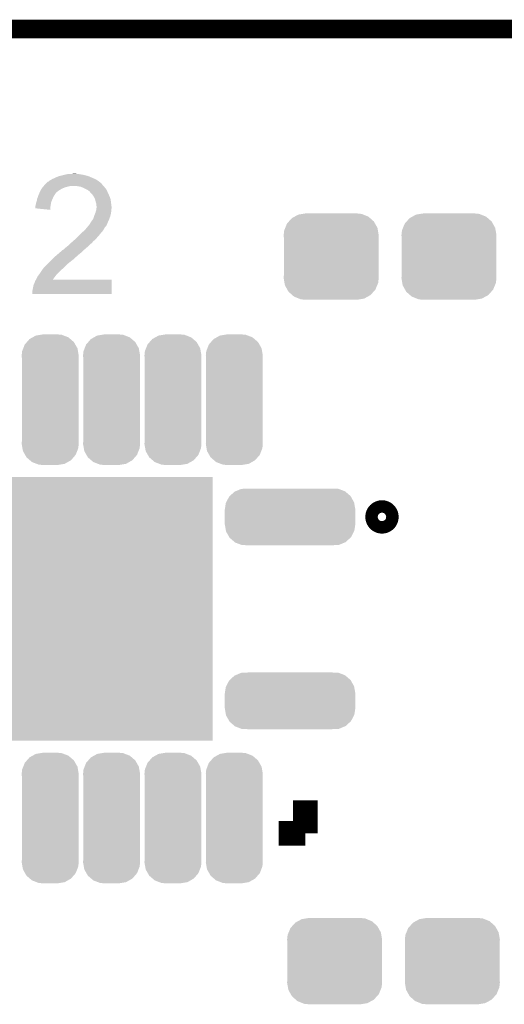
# Model space of a CAD drawing. Extents: x -1.3 to 24.2, y -3.9 to 39.7.
# Tile 41 of 48: x 11.5 to 15.5, y 31.7 to 39.7. Entities that reach past the tile are written whole.
import ezdxf

# ---------------------------------------------------------------- set-up
doc = ezdxf.new("R2010")
doc.units = 0
doc.layers.get('0').update_dxf_attribs({"linetype": 'CONTINUOUS'})
for name, color, linetype in [('5V_TO_3V3_CLICK_V100_GKO', 14, 'CONTINUOUS'), ('5V_TO_3V3_CLICK_V100_GTO', 12, 'CONTINUOUS'), ('5V_TO_3V3_CLICK_V100_GTS', 13, 'CONTINUOUS')]:
    doc.layers.add(name, color=color, linetype=linetype)

# ---------------------------------------------------------------- blocks, each defined once
blk = doc.blocks.new('RECTANGLE_45')
blk.add_solid([(1.5748, 1.07442), (1.5748, -1.07442), (-1.5748, 1.07442), (-1.5748, -1.07442)])
blk = doc.blocks.new('CUSTOM_50')
for points in [[(-0.320744, 0.31339), (-0.298526, 0.325596), (0.317222, 0.31339), (0.30335, 0.325596)], [(-0.298526, 0.325596), (-0.268438, 0.342124), (0.30335, 0.325596), (0.2622, 0.342124)], [(-0.268438, 0.342124), (-0.233628, 0.347838), (0.2622, 0.342124), (0.247972, 0.347838)], [(-0.233628, 0.347838), (-0.20955, 0.35179), (0.247972, 0.347838), (0.20955, 0.35179)], [(-0.37475, 0.234078), (-0.360486, 0.26887), (0.377262, 0.234078), (0.357822, 0.26887)], [(-0.360486, 0.26887), (-0.34504, 0.286174), (0.357822, 0.26887), (0.348152, 0.286174)], [(-0.34504, 0.286174), (-0.320744, 0.31339), (0.348152, 0.286174), (0.317222, 0.31339)], [(-0.38735, 0.17526), (-0.383124, 0.213652), (0.38735, 0.17526), (0.380766, 0.213652)], [(-0.38608, 0.154124), (-0.38735, 0.17526), (0.38608, 0.154124), (0.38735, 0.17526)], [(-0.383124, 0.213652), (-0.37475, 0.234078), (0.380766, 0.213652), (0.377262, 0.234078)], [(-0.38608, -0.154124), (-0.38608, 0.154124), (0.38608, -0.154124), (0.38608, 0.154124)], [(-0.38735, -0.17526), (-0.38608, -0.154124), (0.38735, -0.17526), (0.38608, -0.154124)], [(-0.380764, -0.213652), (-0.38735, -0.17526), (0.383124, -0.213652), (0.38735, -0.17526)], [(-0.377262, -0.234078), (-0.380764, -0.213652), (0.374748, -0.234078), (0.383124, -0.213652)], [(-0.35782, -0.26887), (-0.377262, -0.234078), (0.360486, -0.26887), (0.374748, -0.234078)], [(-0.348152, -0.286174), (-0.35782, -0.26887), (0.345038, -0.286174), (0.360486, -0.26887)], [(-0.31722, -0.31339), (-0.348152, -0.286174), (0.320744, -0.31339), (0.345038, -0.286174)], [(-0.30335, -0.325596), (-0.31722, -0.31339), (0.298524, -0.325596), (0.320744, -0.31339)], [(-0.262198, -0.342124), (-0.30335, -0.325596), (0.268438, -0.342124), (0.298524, -0.325596)], [(-0.247972, -0.347838), (-0.262198, -0.342124), (0.233626, -0.347838), (0.268438, -0.342124)], [(-0.20955, -0.35179), (-0.247972, -0.347838), (0.20955, -0.35179), (0.233626, -0.347838)]]:
    blk.add_solid(points)
blk = doc.blocks.new('CUSTOM_57')
for points in [[(-0.189972, 0.469734), (-0.16903, 0.493782), (0.193256, 0.469734), (0.165226, 0.493782)], [(-0.16903, 0.493782), (-0.14355, 0.508024), (0.165226, 0.493782), (0.148624, 0.508024)], [(-0.14355, 0.508024), (-0.117698, 0.522472), (0.148624, 0.508024), (0.110746, 0.522472)], [(-0.117698, 0.522472), (-0.078598, 0.528982), (0.110746, 0.522472), (0.093678, 0.528982)], [(-0.078598, 0.528982), (-0.05969, 0.53213), (0.093678, 0.528982), (0.05969, 0.53213)], [(-0.229012, 0.394644), (-0.219668, 0.418614), (0.226498, 0.394644), (0.222324, 0.418614)], [(-0.219668, 0.418614), (-0.20765, 0.449432), (0.222324, 0.418614), (0.204802, 0.449432)], [(-0.20765, 0.449432), (-0.189972, 0.469734), (0.204802, 0.449432), (0.193256, 0.469734)], [(-0.23241, 0.36068), (-0.229012, 0.394644), (0.23241, 0.36068), (0.226498, 0.394644)], [(-0.23114, 0.339852), (-0.23241, 0.36068), (0.23114, 0.339852), (0.23241, 0.36068)], [(-0.23114, 0.33985), (-0.23114, 0.339852), (0.23114, 0.33985), (0.23114, 0.339852)], [(-0.23114, -0.33985), (-0.23114, 0.33985), (0.23114, -0.33985), (0.23114, 0.33985)], [(-0.23241, -0.36068), (-0.231162, -0.340194), (0.23241, -0.36068), (0.23114, -0.340194)], [(-0.226496, -0.394644), (-0.23241, -0.36068), (0.229012, -0.394644), (0.23241, -0.36068)], [(-0.231162, -0.340194), (-0.23114, -0.33985), (0.23114, -0.340194), (0.23114, -0.33985)], [(-0.222324, -0.418614), (-0.226496, -0.394644), (0.219666, -0.418614), (0.229012, -0.394644)], [(-0.2048, -0.449432), (-0.222324, -0.418614), (0.20765, -0.449432), (0.219666, -0.418614)], [(-0.193256, -0.469734), (-0.2048, -0.449432), (0.18997, -0.469734), (0.20765, -0.449432)], [(-0.165224, -0.493782), (-0.193256, -0.469734), (0.16903, -0.493782), (0.18997, -0.469734)], [(-0.148624, -0.508024), (-0.165224, -0.493782), (0.143548, -0.508024), (0.16903, -0.493782)], [(-0.110744, -0.522472), (-0.148624, -0.508024), (0.117698, -0.522472), (0.143548, -0.508024)], [(-0.093678, -0.528982), (-0.110744, -0.522472), (0.078596, -0.528982), (0.117698, -0.522472)], [(-0.05969, -0.53213), (-0.093678, -0.528982), (0.05969, -0.53213), (0.078596, -0.528982)]]:
    blk.add_solid(points)
blk = doc.blocks.new('CUSTOM_58')
for points in [[(-0.52111, 0.118894), (-0.49628, 0.165876), (0.522042, 0.118894), (0.495326, 0.165876)], [(-0.49628, 0.165876), (-0.49175, 0.170012), (0.495326, 0.165876), (0.492974, 0.170012)], [(-0.49175, 0.170012), (-0.45285, 0.205526), (0.492974, 0.170012), (0.451576, 0.205526)], [(-0.45285, 0.205526), (-0.446202, 0.2083), (0.451576, 0.205526), (0.448342, 0.2083)], [(-0.446202, 0.2083), (-0.39858, 0.228168), (0.448342, 0.2083), (0.39625, 0.228168)], [(-0.39858, 0.228168), (-0.37708, 0.229256), (0.39625, 0.228168), (0.393396, 0.229256)], [(-0.37708, 0.229256), (-0.33985, 0.23114), (0.393396, 0.229256), (0.33985, 0.23114)], [(-0.53213, 0.06096), (-0.523756, 0.113886), (0.53213, 0.06096), (0.522916, 0.113886)], [(-0.523756, 0.113886), (-0.52111, 0.118894), (0.522916, 0.113886), (0.522042, 0.118894)], [(-0.53213, 0.05969), (-0.53213, 0.06096), (0.53213, 0.05969), (0.53213, 0.06096)], [(-0.53213, -0.05969), (-0.53213, 0.05969), (0.53213, -0.05969), (0.53213, 0.05969)], [(-0.53213, -0.06096), (-0.53213, -0.05969), (0.53213, -0.06096), (0.53213, -0.05969)], [(-0.522916, -0.113882), (-0.53213, -0.06096), (0.523758, -0.113882), (0.53213, -0.06096)], [(-0.522044, -0.118894), (-0.522916, -0.113882), (0.521108, -0.118894), (0.523758, -0.113882)], [(-0.495328, -0.165874), (-0.522044, -0.118894), (0.49628, -0.165874), (0.521108, -0.118894)], [(-0.492976, -0.170012), (-0.495328, -0.165874), (0.491746, -0.170012), (0.49628, -0.165874)], [(-0.451582, -0.205524), (-0.492976, -0.170012), (0.452852, -0.205524), (0.491746, -0.170012)], [(-0.448346, -0.208302), (-0.451582, -0.205524), (0.446192, -0.208302), (0.452852, -0.205524)], [(-0.396262, -0.228166), (-0.448346, -0.208302), (0.39858, -0.228166), (0.446192, -0.208302)], [(-0.3934, -0.229258), (-0.396262, -0.228166), (0.377014, -0.229258), (0.39858, -0.228166)], [(-0.33985, -0.23114), (-0.3934, -0.229258), (0.33985, -0.23114), (0.377014, -0.229258)]]:
    blk.add_solid(points)

msp = doc.modelspace()

# ---------------------------------------------------------------- linework, layer by layer
at = {"layer": '5V_TO_3V3_CLICK_V100_GKO', "const_width": 0.1524}
msp.add_lwpolyline([(-1.27, 39.5986), (24.13, 39.5986)], dxfattribs=at)
at = {"layer": '5V_TO_3V3_CLICK_V100_GTO', "const_width": 0.17018}
msp.add_lwpolyline([(14.40942, 35.6235, 1), (14.51102, 35.6235, 1)], format="xyb", close=True, dxfattribs=at)
at = {"layer": '5V_TO_3V3_CLICK_V100_GTO', "const_width": 0.2032}
for points in [[(13.83538, 33.31464), (13.83538, 33.0454)], [(13.61694, 33.0454), (13.83538, 33.0454)]]:
    msp.add_lwpolyline(points, dxfattribs=at)
at = {"layer": '5V_TO_3V3_CLICK_V100_GTO'}
for points in [[(11.722102, 38.341302), (11.734804, 38.354), (12.171678, 38.341302), (12.15644, 38.354)], [(11.734804, 38.354), (11.742422, 38.356544), (12.15644, 38.354), (12.15288, 38.356544)], [(11.742422, 38.356544), (11.750044, 38.364162), (12.15288, 38.356544), (12.142216, 38.364162)], [(11.750044, 38.364162), (11.755118, 38.3667), (12.142216, 38.364162), (12.138662, 38.3667)], [(11.755118, 38.3667), (11.760198, 38.36924), (12.138662, 38.3667), (12.134218, 38.36924)], [(11.760198, 38.36924), (11.772898, 38.37686), (12.134218, 38.36924), (12.120882, 38.37686)], [(11.772898, 38.37686), (11.7856, 38.38194), (12.120882, 38.37686), (12.10903, 38.38194)], [(11.7856, 38.38194), (11.80084, 38.38956), (12.10903, 38.38194), (12.09125, 38.38956)], [(11.80084, 38.38956), (11.81862, 38.397182), (12.09125, 38.38956), (12.073464, 38.397182)], [(11.81862, 38.397182), (11.827506, 38.39972), (12.073464, 38.397182), (12.067542, 38.39972)], [(11.827506, 38.39972), (11.8364, 38.40226), (12.067542, 38.39972), (12.058018, 38.40226)], [(11.8364, 38.40226), (11.86688, 38.40988), (12.058018, 38.40226), (12.02944, 38.40988)], [(11.86688, 38.40988), (11.87704, 38.41242), (12.02944, 38.40988), (12.014202, 38.41242)], [(11.87704, 38.41242), (11.899902, 38.4175), (12.014202, 38.41242), (11.983722, 38.4175)], [(11.9253, 38.4175), (11.950698, 38.42004), (11.973562, 38.4175), (11.963402, 38.42004)], [(11.669346, 38.267638), (11.67638, 38.282878), (11.80592, 38.267638), (11.825512, 38.282878)], [(11.67638, 38.282878), (11.677832, 38.28542), (11.825512, 38.282878), (11.828782, 38.28542)], [(11.677832, 38.28542), (11.685088, 38.29812), (11.828782, 38.28542), (11.85164, 38.29812)], [(11.685088, 38.29812), (11.68654, 38.300658), (11.85164, 38.29812), (11.85735, 38.300658)], [(11.68654, 38.300658), (11.69289, 38.30828), (11.85735, 38.300658), (11.874498, 38.30828)], [(11.69289, 38.30828), (11.701356, 38.31844), (11.874498, 38.30828), (11.915138, 38.31844)], [(11.701356, 38.31844), (11.703472, 38.320978), (11.932916, 38.31844), (11.937996, 38.320978)], [(11.703472, 38.32098), (11.711938, 38.331138), (12.18946, 38.32098), (12.179304, 38.331138)], [(11.703472, 38.320978), (11.703472, 38.32098), (11.937996, 38.320978), (11.945622, 38.32098)], [(11.711938, 38.331138), (11.719544, 38.338744), (12.179304, 38.331138), (12.176764, 38.338744)], [(11.719544, 38.338744), (11.71956, 38.33876), (12.176764, 38.338744), (12.174226, 38.33876)], [(11.71956, 38.33876), (11.722102, 38.341302), (12.174226, 38.33876), (12.171678, 38.341302)], [(11.976102, 38.31844), (11.945622, 38.32098), (12.192, 38.31844), (12.18946, 38.32098)], [(11.976114, 38.318438), (11.976102, 38.31844), (12.192, 38.318438), (12.192, 38.31844)], [(12.004038, 38.31336), (11.976114, 38.318438), (12.195812, 38.31336), (12.192, 38.318438)], [(12.017586, 38.30828), (12.004038, 38.31336), (12.199622, 38.30828), (12.195812, 38.31336)], [(12.02436, 38.30574), (12.017586, 38.30828), (12.202162, 38.30574), (12.199622, 38.30828)], [(12.034524, 38.300658), (12.02436, 38.30574), (12.207242, 38.300658), (12.202162, 38.30574)], [(12.059918, 38.28796), (12.034524, 38.300658), (12.21486, 38.28796), (12.207242, 38.300658)], [(12.059922, 38.287958), (12.059918, 38.28796), (12.21486, 38.287958), (12.21486, 38.28796)], [(12.07008, 38.28034), (12.059922, 38.287958), (12.218324, 38.28034), (12.21486, 38.287958)], [(12.077696, 38.27526), (12.07008, 38.28034), (12.220634, 38.27526), (12.218324, 38.28034)], [(12.080238, 38.270184), (12.077696, 38.27526), (12.22294, 38.270184), (12.220634, 38.27526)], [(12.090402, 38.26002), (12.080238, 38.270184), (12.22756, 38.26002), (12.22294, 38.270184)], [(11.641666, 38.186358), (11.6459, 38.19906), (11.76274, 38.186358), (11.76782, 38.19906)], [(11.6459, 38.19906), (11.648018, 38.21176), (11.76782, 38.19906), (11.7729, 38.21176)], [(11.648018, 38.21176), (11.648442, 38.2143), (11.7729, 38.21176), (11.773988, 38.2143)], [(11.648442, 38.2143), (11.653884, 38.22954), (11.773988, 38.2143), (11.78052, 38.22954)], [(11.653884, 38.22954), (11.660232, 38.247318), (11.78052, 38.22954), (11.790678, 38.247318)], [(11.660232, 38.247318), (11.66114, 38.249858), (11.790678, 38.247318), (11.792582, 38.249858)], [(11.66114, 38.249858), (11.664656, 38.25748), (11.792582, 38.249858), (11.7983, 38.25748)], [(11.664656, 38.25748), (11.668174, 38.2651), (11.7983, 38.25748), (11.80338, 38.2651)], [(11.668174, 38.2651), (11.669346, 38.267638), (11.80338, 38.2651), (11.80592, 38.267638)], [(12.098018, 38.252402), (12.090402, 38.26002), (12.231078, 38.252402), (12.22756, 38.26002)], [(12.11072, 38.232078), (12.098018, 38.252402), (12.24046, 38.232078), (12.231078, 38.252402)], [(12.11326, 38.227), (12.11072, 38.232078), (12.242802, 38.227), (12.24046, 38.232078)], [(12.12088, 38.211762), (12.11326, 38.227), (12.247154, 38.211762), (12.242802, 38.227)], [(12.121518, 38.209218), (12.12088, 38.211762), (12.24788, 38.209218), (12.247154, 38.211762)], [(12.125962, 38.19144), (12.121518, 38.209218), (12.250104, 38.19144), (12.24788, 38.209218)], [(12.131038, 38.176202), (12.125962, 38.19144), (12.252008, 38.176202), (12.250104, 38.19144)], [(11.6332, 38.150802), (11.63447, 38.155882), (11.757232, 38.150802), (11.75766, 38.155882)], [(11.6332, 38.13812), (11.6332, 38.150802), (11.756166, 38.13812), (11.757232, 38.150802)], [(11.755098, 38.125402), (11.6332, 38.13812), (11.755098, 38.125402), (11.756166, 38.13812)], [(11.63447, 38.155882), (11.63828, 38.17112), (11.75766, 38.155882), (11.7602, 38.17112)], [(11.63828, 38.17112), (11.640822, 38.18382), (11.7602, 38.17112), (11.762316, 38.18382)], [(11.640822, 38.18382), (11.641666, 38.186358), (11.762316, 38.18382), (11.76274, 38.186358)], [(12.12342, 38.099998), (12.12723, 38.1127), (12.251144, 38.099998), (12.25296, 38.1127)], [(12.12723, 38.1127), (12.13104, 38.125402), (12.25296, 38.1127), (12.25296, 38.125402)], [(12.13104, 38.163502), (12.131038, 38.176202), (12.253596, 38.163502), (12.252008, 38.176202)], [(12.13358, 38.153342), (12.13104, 38.163502), (12.254866, 38.153342), (12.253596, 38.163502)], [(12.13104, 38.125402), (12.131292, 38.127938), (12.25296, 38.125402), (12.25296, 38.127938)], [(12.131292, 38.127938), (12.132308, 38.138098), (12.25296, 38.127938), (12.2555, 38.138098)], [(12.132308, 38.138098), (12.133324, 38.148258), (12.2555, 38.138098), (12.2555, 38.148258)], [(12.133324, 38.148258), (12.13358, 38.150798), (12.2555, 38.148258), (12.255184, 38.150798)], [(12.13358, 38.150798), (12.13358, 38.153342), (12.255184, 38.150798), (12.254866, 38.153342)], [(12.086166, 38.0238), (12.091244, 38.031416), (12.22502, 38.0238), (12.22756, 38.031416)], [(12.091244, 38.031416), (12.09294, 38.03396), (12.22756, 38.031416), (12.230096, 38.03396)], [(12.09294, 38.03396), (12.10564, 38.051742), (12.230096, 38.03396), (12.236764, 38.051742)], [(12.10564, 38.051742), (12.113258, 38.074598), (12.236764, 38.051742), (12.245338, 38.074598)], [(12.113258, 38.074598), (12.11326, 38.0746), (12.245338, 38.074598), (12.245338, 38.0746)], [(12.11326, 38.0746), (12.121388, 38.09492), (12.245338, 38.0746), (12.25042, 38.09492)], [(12.121388, 38.09492), (12.12342, 38.099998), (12.25042, 38.09492), (12.251144, 38.099998)], [(12.01674, 37.94252), (12.034522, 37.95776), (12.173584, 37.94252), (12.18692, 37.95776)], [(12.034522, 37.95776), (12.04976, 37.97554), (12.18692, 37.95776), (12.196796, 37.97554)], [(12.04976, 37.97554), (12.05399, 37.980618), (12.196796, 37.97554), (12.199618, 37.980618)], [(12.05399, 37.980618), (12.06669, 37.995862), (12.199618, 37.980618), (12.21232, 37.995862)], [(12.06669, 37.995862), (12.07516, 38.006026), (12.21232, 37.995862), (12.217402, 38.006026)], [(12.07516, 38.006026), (12.075182, 38.00856), (12.217402, 38.006026), (12.218668, 38.00856)], [(12.075182, 38.00856), (12.077706, 38.008574), (12.218668, 38.00856), (12.218676, 38.008574)], [(12.077706, 38.008574), (12.078968, 38.0111), (12.218676, 38.008574), (12.21994, 38.0111)], [(12.078968, 38.0111), (12.082782, 38.018722), (12.21994, 38.0111), (12.222988, 38.018722)], [(12.082782, 38.018722), (12.086166, 38.0238), (12.222988, 38.018722), (12.22502, 38.0238)], [(11.92784, 37.8587), (11.93969, 37.868858), (12.09751, 37.8587), (12.105638, 37.868858)], [(11.93969, 37.868858), (11.94562, 37.87394), (12.105638, 37.868858), (12.11199, 37.87394)], [(11.94562, 37.87394), (11.951088, 37.879018), (12.11199, 37.87394), (12.118338, 37.879018)], [(11.951088, 37.879018), (11.9675, 37.894258), (12.118338, 37.879018), (12.133578, 37.894258)], [(11.9675, 37.894258), (11.975708, 37.90188), (12.133578, 37.894258), (12.13866, 37.90188)], [(11.975708, 37.90188), (11.98118, 37.90696), (12.13866, 37.90188), (12.14374, 37.90696)], [(11.98118, 37.90696), (11.98626, 37.91204), (12.14374, 37.90696), (12.14882, 37.91204)], [(11.98626, 37.91204), (12.01166, 37.93744), (12.14882, 37.91204), (12.16914, 37.93744)], [(12.01166, 37.93744), (12.01674, 37.94252), (12.16914, 37.93744), (12.173584, 37.94252)], [(11.835554, 37.77996), (11.859266, 37.80028), (12.011658, 37.77996), (12.031978, 37.80028)], [(11.859266, 37.80028), (11.860112, 37.800282), (12.031978, 37.80028), (12.03198, 37.800282)], [(11.860112, 37.800282), (11.861806, 37.800286), (12.03198, 37.800282), (12.031984, 37.800286)], [(11.861806, 37.800286), (11.874502, 37.81298), (12.031984, 37.800286), (12.046794, 37.81298)], [(11.874502, 37.81298), (11.88466, 37.8206), (12.046794, 37.81298), (12.055684, 37.8206)], [(11.88466, 37.8206), (11.89736, 37.83076), (12.055684, 37.8206), (12.06754, 37.83076)], [(11.89736, 37.83076), (11.912598, 37.843458), (12.06754, 37.83076), (12.080238, 37.843458)], [(11.912598, 37.843458), (11.912602, 37.843462), (12.080238, 37.843458), (12.080242, 37.843462)], [(11.912602, 37.843462), (11.925298, 37.856158), (12.080242, 37.843462), (12.095478, 37.856158)], [(11.925298, 37.856158), (11.92784, 37.8587), (12.095478, 37.856158), (12.09751, 37.8587)], [(11.74242, 37.6936), (11.7602, 37.71138), (11.90752, 37.6936), (11.93038, 37.71138)], [(11.7602, 37.71138), (11.76782, 37.719), (11.93038, 37.71138), (11.940538, 37.719)], [(11.76782, 37.719), (11.783058, 37.734238), (11.940538, 37.719), (11.955778, 37.734238)], [(11.783058, 37.734238), (11.78814, 37.73932), (11.955778, 37.734238), (11.9634, 37.73932)], [(11.78814, 37.73932), (11.79068, 37.74186), (11.9634, 37.73932), (11.96594, 37.74186)], [(11.79068, 37.74186), (11.814694, 37.76218), (11.96594, 37.74186), (11.9888, 37.76218)], [(11.814694, 37.76218), (11.8237, 37.7698), (11.9888, 37.76218), (11.998596, 37.7698)], [(11.8237, 37.7698), (11.835554, 37.77996), (11.998596, 37.7698), (12.011658, 37.77996)], [(11.66876, 37.6047), (11.684, 37.62756), (11.81354, 37.6047), (11.836398, 37.62756)], [(11.684, 37.62756), (11.687556, 37.632642), (11.836398, 37.62756), (11.84148, 37.632642)], [(11.687556, 37.632642), (11.700002, 37.65042), (11.84148, 37.632642), (11.8618, 37.65042)], [(11.700002, 37.65042), (11.701782, 37.652962), (11.8618, 37.65042), (11.864342, 37.652962)], [(11.701782, 37.652962), (11.7221, 37.67328), (11.864342, 37.652962), (11.88466, 37.67328)], [(11.7221, 37.67328), (11.74242, 37.6936), (11.88466, 37.67328), (11.90752, 37.6936)], [(11.62812, 37.53358), (11.6332, 37.546282), (12.255494, 37.53358), (12.255498, 37.546282)], [(11.6332, 37.546282), (11.638992, 37.556418), (12.255498, 37.546282), (12.2555, 37.556418)], [(11.638992, 37.556418), (11.639004, 37.55644), (12.2555, 37.556418), (11.775484, 37.55644)], [(11.639004, 37.55644), (11.64336, 37.56406), (11.775484, 37.55644), (11.781396, 37.56406)], [(11.64336, 37.56406), (11.65098, 37.5793), (11.781396, 37.56406), (11.79322, 37.5793)], [(11.65098, 37.5793), (11.653522, 37.58438), (11.79322, 37.5793), (11.79703, 37.58438)], [(11.653522, 37.58438), (11.664948, 37.599618), (11.79703, 37.58438), (11.80846, 37.599618)], [(11.664948, 37.599618), (11.66876, 37.6047), (11.80846, 37.599618), (11.81354, 37.6047)], [(11.61034, 37.467542), (11.61542, 37.49294), (12.255482, 37.467542), (12.255488, 37.49294)], [(11.61034, 37.439622), (11.61034, 37.467542), (12.255478, 37.439622), (12.255482, 37.467542)], [(11.61542, 37.49294), (11.617962, 37.508182), (12.255488, 37.49294), (12.25549, 37.508182)], [(11.617962, 37.508182), (11.623044, 37.523422), (12.25549, 37.508182), (12.255492, 37.523422)], [(11.623044, 37.523422), (11.62558, 37.525964), (12.255492, 37.523422), (12.255494, 37.525964)], [(11.62558, 37.525964), (11.62812, 37.53358), (12.255494, 37.525964), (12.255494, 37.53358)], [(12.255478, 37.4396), (11.61034, 37.439622), (12.255478, 37.4396), (12.255478, 37.439622)]]:
    msp.add_solid(points, dxfattribs=at)

# ---------------------------------------------------------------- block references
at = {"layer": '5V_TO_3V3_CLICK_V100_GTS'}
for name, p in [('CUSTOM_50', (14.0462, 37.7444)), ('CUSTOM_50', (15.00632, 37.7444)), ('CUSTOM_57', (11.75512, 36.57854)), ('CUSTOM_57', (12.2555, 36.57854)), ('CUSTOM_57', (12.75588, 36.57854)), ('CUSTOM_57', (13.25626, 36.57854)), ('RECTANGLE_45', (11.5062, 34.8742)), ('CUSTOM_58', (13.71092, 35.6235)), ('CUSTOM_58', (13.71092, 34.1249)), ('CUSTOM_57', (11.75512, 33.16986)), ('CUSTOM_57', (12.2555, 33.16986)), ('CUSTOM_57', (12.75588, 33.16986)), ('CUSTOM_57', (13.25626, 33.16986)), ('CUSTOM_50', (14.07414, 32.004)), ('CUSTOM_50', (15.03426, 32.004))]:
    msp.add_blockref(name, p, dxfattribs=at)

doc.saveas('drawing.dxf')
